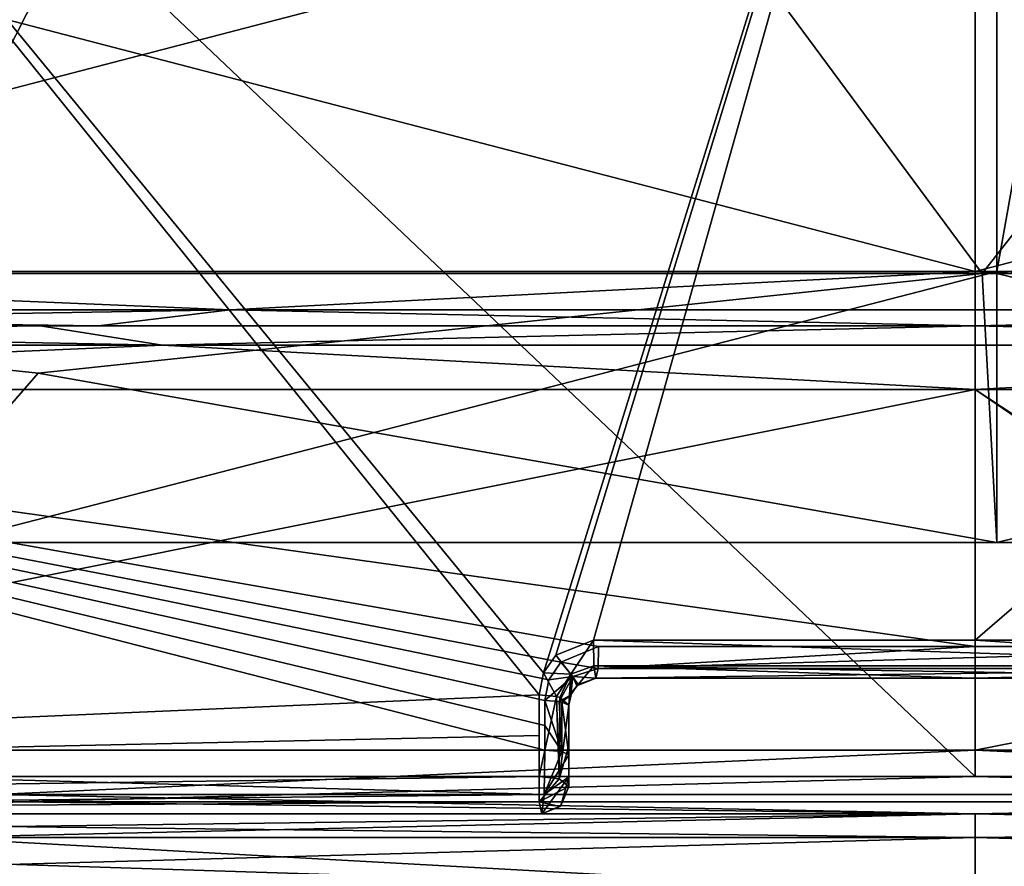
# Model space of a CAD drawing. Header units: millimetres. Extents: x -22 to 22, y 0 to 166.
# Tile 70 of 119: x -3.53 to 0.11, y 118.81 to 121.93. Entities that reach past the tile are written whole.
import ezdxf

# ---------------------------------------------------------------- set-up
doc = ezdxf.new("R2010")
doc.units = ezdxf.units.MM
doc.header["$LTSCALE"] = 65.185185
for name, color, linetype in [('16', 7, 'CONTINUOUS'), ('371', 7, 'CONTINUOUS'), ('399', 7, 'CONTINUOUS'), ('400', 7, 'CONTINUOUS'), ('409', 7, 'CONTINUOUS'), ('41', 7, 'CONTINUOUS'), ('417', 7, 'CONTINUOUS'), ('42', 7, 'CONTINUOUS'), ('482', 7, 'CONTINUOUS'), ('555', 7, 'CONTINUOUS'), ('57', 7, 'CONTINUOUS'), ('58', 7, 'CONTINUOUS'), ('754', 7, 'CONTINUOUS'), ('755', 7, 'CONTINUOUS'), ('758', 7, 'CONTINUOUS'), ('759', 7, 'CONTINUOUS'), ('761', 7, 'CONTINUOUS'), ('770', 7, 'CONTINUOUS'), ('771', 7, 'CONTINUOUS'), ('772', 7, 'CONTINUOUS'), ('773', 7, 'CONTINUOUS'), ('774', 7, 'CONTINUOUS'), ('775', 7, 'CONTINUOUS'), ('776', 7, 'CONTINUOUS'), ('777', 7, 'CONTINUOUS'), ('778', 7, 'CONTINUOUS'), ('779', 7, 'CONTINUOUS'), ('780', 7, 'CONTINUOUS'), ('787', 7, 'CONTINUOUS'), ('788', 7, 'CONTINUOUS'), ('789', 7, 'CONTINUOUS'), ('791', 7, 'CONTINUOUS'), ('792', 7, 'CONTINUOUS'), ('793', 7, 'CONTINUOUS'), ('794', 7, 'CONTINUOUS'), ('795', 7, 'CONTINUOUS'), ('797', 7, 'CONTINUOUS'), ('798', 7, 'CONTINUOUS')]:
    doc.layers.add(name, color=color, linetype=linetype)

msp = doc.modelspace()

# ---------------------------------------------------------------- linework, layer by layer
at = {"layer": '16', "linetype": 'CONTINUOUS'}
for points in [[(-4.4282, 119, -16.5167), (-8.5543, 119, -14.8066), (0, 119, -16.05), (-4.4282, 119, -16.5167)], [(0, 119, -16.05), (-8.5543, 119, -14.8066), (-7.7657, 119, -13.972), (0, 119, -16.05)], [(-8.5543, 119, 14.8066), (-4.4282, 119, 16.5167), (0, 119, 15.05), (-8.5543, 119, 14.8066)], [(-8.5543, 119, 14.8066), (0, 119, 15.05), (-7.7657, 119, 12.972), (-8.5543, 119, 14.8066)], [(0, 119, -17.1), (-4.4282, 119, -16.5167), (4.4282, 119, -16.5167), (0, 119, -17.1)], [(4.4282, 119, -16.5167), (-4.4282, 119, -16.5167), (0, 119, -16.05), (4.4282, 119, -16.5167)], [(4.4282, 119, 16.5167), (8.5543, 119, 14.8066), (-4.4282, 119, 16.5167), (4.4282, 119, 16.5167)], [(-4.4282, 119, 16.5167), (8.5543, 119, 14.8066), (0, 119, 15.05), (-4.4282, 119, 16.5167)], [(0, 119, 17.1), (4.4282, 119, 16.5167), (-4.4282, 119, 16.5167), (0, 119, 17.1)], [(8.5543, 119, -14.8066), (4.4282, 119, -16.5167), (0, 119, -16.05), (8.5543, 119, -14.8066)], [(7.7657, 119, -13.972), (8.5543, 119, -14.8066), (0, 119, -16.05), (7.7657, 119, -13.972)], [(0, 119, 15.05), (8.5543, 119, 14.8066), (7.7657, 119, 12.972), (0, 119, 15.05)]]:
    msp.add_3dface(points, dxfattribs=at)
at = {"layer": '371', "linetype": 'CONTINUOUS'}
for points in [[(0.0808, 120, 16.3576), (-4.0027, 120, 15.8411), (0.0808, 120, 15.535), (0.0808, 120, 16.3576)], [(0.0808, 120, 15.535), (-4.0027, 120, 15.8411), (-3.7898, 120, 15.0464), (0.0808, 120, 15.535)], [(4.1642, 120, 15.8411), (0.0808, 120, 16.3576), (3.9513, 120, 15.0464), (4.1642, 120, 15.8411)], [(3.9513, 120, 15.0464), (0.0808, 120, 16.3576), (0.0808, 120, 15.535), (3.9513, 120, 15.0464)]]:
    msp.add_3dface(points, dxfattribs=at)
at = {"layer": '399', "linetype": 'CONTINUOUS'}
for points in [[(4.1472, 121, 14.3959), (0.0808, 121, 14.9576), (7.5808, 163.5, 12.948), (4.1472, 121, 14.3959)], [(7.5808, 163.5, 12.948), (0.0808, 121, 14.9576), (0.0808, 129, 14.9576), (7.5808, 163.5, 12.948)]]:
    msp.add_3dface(points, dxfattribs=at)
at = {"layer": '400', "linetype": 'CONTINUOUS'}
for points in [[(-7.4192, 129, 12.948), (0.0808, 129, 14.9576), (-3.9858, 121, 14.3959), (-7.4192, 129, 12.948)], [(0.0808, 129, 14.9576), (0.0808, 121, 14.9576), (-3.9858, 121, 14.3959), (0.0808, 129, 14.9576)]]:
    msp.add_3dface(points, dxfattribs=at)
at = {"layer": '409', "linetype": 'CONTINUOUS'}
for points in [[(-6.944, 120.993, 15.8689), (-4.0027, 120, 15.8411), (-3.459, 120.6252, 16.6108), (-6.944, 120.993, 15.8689)], [(-3.459, 120.6252, 16.6108), (0.0808, 120, 16.3576), (0.0265, 120.993, 17.3505), (-3.459, 120.6252, 16.6108)], [(0.0265, 120.993, 17.3505), (0.0808, 120, 16.3576), (0.0808, 120.993, 17.3506), (0.0265, 120.993, 17.3505)], [(0.0808, 120, 16.3576), (4.1642, 120, 15.8411), (0.0808, 120.993, 17.3506), (0.0808, 120, 16.3576)], [(0.0808, 120.993, 17.3506), (4.1642, 120, 15.8411), (0.135, 120.993, 17.3505), (0.0808, 120.993, 17.3506)], [(-4.0027, 120, 15.8411), (0.0808, 120, 16.3576), (-3.459, 120.6252, 16.6108), (-4.0027, 120, 15.8411)]]:
    msp.add_3dface(points, dxfattribs=at)
at = {"layer": '41', "linetype": 'CONTINUOUS'}
for points in [[(0, 119, 17.1), (-4.4282, 119, 16.5167), (-3.8523, 118.9121, 16.8781), (0, 119, 17.1)], [(0, 119, 17.1), (-3.8523, 118.9121, 16.8781), (3.8523, 118.9121, 16.8781), (0, 119, 17.1)], [(4.4282, 119, 16.5167), (0, 119, 17.1), (3.8523, 118.9121, 16.8781), (4.4282, 119, 16.5167)], [(-8.7, 118.7, 15.0688), (0, 118.7, 17.4), (-3.8523, 118.9121, 16.8781), (-8.7, 118.7, 15.0688)], [(-3.8523, 118.9121, 16.8781), (0, 118.7, 17.4), (3.8523, 118.9121, 16.8781), (-3.8523, 118.9121, 16.8781)], [(0, 118.7, 17.4), (8.7, 118.7, 15.0688), (3.8523, 118.9121, 16.8781), (0, 118.7, 17.4)]]:
    msp.add_3dface(points, dxfattribs=at)
at = {"layer": '417', "linetype": 'CONTINUOUS'}
for points in [[(0.0808, 121, 14.9576), (-3.7898, 120, 15.0464), (-3.9858, 121, 14.3959), (0.0808, 121, 14.9576)], [(0.0808, 120, 15.535), (-3.7898, 120, 15.0464), (0.0808, 121, 14.9576), (0.0808, 120, 15.535)], [(3.9513, 120, 15.0464), (0.0808, 120, 15.535), (4.1472, 121, 14.3959), (3.9513, 120, 15.0464)], [(0.0808, 120, 15.535), (0.0808, 121, 14.9576), (4.1472, 121, 14.3959), (0.0808, 120, 15.535)]]:
    msp.add_3dface(points, dxfattribs=at)
at = {"layer": '42', "linetype": 'CONTINUOUS'}
for points in [[(-4.4282, 119, -16.5167), (0, 119, -17.1), (-3.8523, 118.9121, -16.8781), (-4.4282, 119, -16.5167)], [(0, 119, -17.1), (3.8523, 118.9121, -16.8781), (-3.8523, 118.9121, -16.8781), (0, 119, -17.1)], [(0, 119, -17.1), (4.4282, 119, -16.5167), (3.8523, 118.9121, -16.8781), (0, 119, -17.1)], [(0, 118.7, -17.4), (-8.7, 118.7, -15.0688), (-3.8523, 118.9121, -16.8781), (0, 118.7, -17.4)], [(3.8523, 118.9121, -16.8781), (0, 118.7, -17.4), (-3.8523, 118.9121, -16.8781), (3.8523, 118.9121, -16.8781)], [(8.7, 118.7, -15.0688), (0, 118.7, -17.4), (3.8523, 118.9121, -16.8781), (8.7, 118.7, -15.0688)]]:
    msp.add_3dface(points, dxfattribs=at)
at = {"layer": '482', "linetype": 'CONTINUOUS'}
for points in [[(-6.944, 120.993, 15.8689), (0.0265, 120.993, 17.3505), (-1.7355, 123.3728, 17.0753), (-6.944, 120.993, 15.8689)], [(-5.2224, 123.3728, 16.3341), (-6.944, 120.993, 15.8689), (-1.7355, 123.3728, 17.0753), (-5.2224, 123.3728, 16.3341)], [(-6.944, 120.993, 15.8689), (-3.459, 120.6252, 16.6108), (0.0265, 120.993, 17.3505), (-6.944, 120.993, 15.8689)]]:
    msp.add_3dface(points, dxfattribs=at)
at = {"layer": '555', "linetype": 'CONTINUOUS'}
for points in [[(-1.7355, 123.3728, 17.0753), (0.0265, 120.993, 17.3505), (1.897, 123.3728, 17.0753), (-1.7355, 123.3728, 17.0753)], [(0.0265, 120.993, 17.3505), (0.135, 120.993, 17.3505), (1.897, 123.3728, 17.0753), (0.0265, 120.993, 17.3505)], [(0.0265, 120.993, 17.3505), (0.0808, 120.993, 17.3506), (0.135, 120.993, 17.3505), (0.0265, 120.993, 17.3505)]]:
    msp.add_3dface(points, dxfattribs=at)
at = {"layer": '57', "linetype": 'CONTINUOUS'}
for points in [[(0, 119, 15.05), (7.7657, 119, 12.972), (0, 118.9121, 14.8379), (0, 119, 15.05)], [(0, 118.9121, 14.8379), (7.7657, 119, 12.972), (6.6549, 118.9121, 13.3189), (0, 118.9121, 14.8379)], [(7.7657, 119, -13.972), (0, 119, -16.05), (6.6549, 118.9121, -14.3189), (7.7657, 119, -13.972)], [(6.6549, 118.9121, -14.3189), (0, 119, -16.05), (0, 118.9121, -15.8379), (6.6549, 118.9121, -14.3189)], [(7.625, 118.7, 12.7069), (0, 118.7, 14.75), (6.6549, 118.9121, 13.3189), (7.625, 118.7, 12.7069)], [(0, 118.7, 14.75), (0, 118.9121, 14.8379), (6.6549, 118.9121, 13.3189), (0, 118.7, 14.75)], [(0, 118.7, -15.75), (7.625, 118.7, -13.7069), (0, 118.9121, -15.8379), (0, 118.7, -15.75)], [(7.625, 118.7, -13.7069), (6.6549, 118.9121, -14.3189), (0, 118.9121, -15.8379), (7.625, 118.7, -13.7069)]]:
    msp.add_3dface(points, dxfattribs=at)
at = {"layer": '58', "linetype": 'CONTINUOUS'}
for points in [[(-7.7657, 119, 12.972), (0, 119, 15.05), (-6.6549, 118.9121, 13.3189), (-7.7657, 119, 12.972)], [(0, 119, -16.05), (-7.7657, 119, -13.972), (0, 118.9121, -15.8379), (0, 119, -16.05)], [(0, 118.9121, -15.8379), (-7.7657, 119, -13.972), (-6.6549, 118.9121, -14.3189), (0, 118.9121, -15.8379)], [(0, 119, 15.05), (0, 118.9121, 14.8379), (-6.6549, 118.9121, 13.3189), (0, 119, 15.05)], [(0, 118.7, 14.75), (-7.625, 118.7, 12.7069), (0, 118.9121, 14.8379), (0, 118.7, 14.75)], [(0, 118.9121, 14.8379), (-7.625, 118.7, 12.7069), (-6.6549, 118.9121, 13.3189), (0, 118.9121, 14.8379)], [(-7.625, 118.7, -13.7069), (0, 118.7, -15.75), (-6.6549, 118.9121, -14.3189), (-7.625, 118.7, -13.7069)], [(0, 118.7, -15.75), (0, 118.9121, -15.8379), (-6.6549, 118.9121, -14.3189), (0, 118.7, -15.75)]]:
    msp.add_3dface(points, dxfattribs=at)
at = {"layer": '754', "linetype": 'CONTINUOUS'}
for points in [[(-5.8043, 124.6433, -10.5533), (-1.6098, 119.4391, -15.5853), (-8.5593, 119.1372, -13.1766), (-5.8043, 124.6433, -10.5533)], [(-1.5928, 119.52, -15.5523), (-1.6098, 119.4391, -15.5853), (-5.8043, 124.6433, -10.5533), (-1.5928, 119.52, -15.5523)], [(0, 124.6433, -12.1085), (-1.5928, 119.52, -15.5523), (-5.8043, 124.6433, -10.5533), (0, 124.6433, -12.1085)], [(-1.5471, 119.585, -15.5287), (-1.5928, 119.52, -15.5523), (0, 124.6433, -12.1085), (-1.5471, 119.585, -15.5287)], [(-1.4085, 119.6404, -15.5179), (-1.5471, 119.585, -15.5287), (0, 124.6433, -12.1085), (-1.4085, 119.6404, -15.5179)], [(0, 119.6404, -15.5838), (-1.4085, 119.6404, -15.5179), (0, 124.6433, -12.1085), (0, 119.6404, -15.5838)], [(1.4085, 119.6404, -15.5179), (0, 119.6404, -15.5838), (5.8043, 124.6433, -10.5533), (1.4085, 119.6404, -15.5179)], [(5.8043, 124.6433, -10.5533), (0, 119.6404, -15.5838), (0, 124.6433, -12.1085), (5.8043, 124.6433, -10.5533)], [(-8.5593, 119.1372, -13.1766), (-1.6098, 119.4391, -15.5853), (-1.6098, 119.2885, -15.6488), (-8.5593, 119.1372, -13.1766)], [(-1.6098, 119.1372, -15.7107), (-8.5593, 119.1372, -13.1766), (-1.6098, 119.2885, -15.6488), (-1.6098, 119.1372, -15.7107)]]:
    msp.add_3dface(points, dxfattribs=at)
at = {"layer": '755', "linetype": 'CONTINUOUS'}
for points in [[(-3.9588, 119.1372, 14.2745), (0, 119.1372, 14.7957), (-5.8043, 124.6433, 9.5533), (-3.9588, 119.1372, 14.2745)], [(-5.8043, 124.6433, 9.5533), (0, 119.1372, 14.7957), (0, 124.6433, 11.1085), (-5.8043, 124.6433, 9.5533)], [(3.9588, 119.1372, 14.2745), (7.6478, 119.1372, 12.7465), (0, 124.6433, 11.1085), (3.9588, 119.1372, 14.2745)], [(0, 124.6433, 11.1085), (7.6478, 119.1372, 12.7465), (5.8043, 124.6433, 9.5533), (0, 124.6433, 11.1085)], [(0, 119.1372, 14.7957), (3.9588, 119.1372, 14.2745), (0, 124.6433, 11.1085), (0, 119.1372, 14.7957)]]:
    msp.add_3dface(points, dxfattribs=at)
at = {"layer": '758', "linetype": 'CONTINUOUS'}
for points in [[(-8.7225, 119, -12.9517), (-1.6, 119, -15.6184), (-8.3554, 119, -11.0888), (-8.7225, 119, -12.9517)], [(-8.3554, 119, -11.0888), (-1.6, 119, -15.6184), (-1.6, 119, -13.8931), (-8.3554, 119, -11.0888)], [(0, 119, 14.7029), (-3.8062, 119, 14.2187), (0, 119, 12.9883), (0, 119, 14.7029)], [(0, 119, 12.9883), (-3.8062, 119, 14.2187), (-3.6606, 119, 12.4821), (0, 119, 12.9883)], [(3.8062, 119, 14.2187), (0, 119, 14.7029), (3.6606, 119, 12.4821), (3.8062, 119, 14.2187)], [(3.6606, 119, 12.4821), (0, 119, 14.7029), (0, 119, 12.9883), (3.6606, 119, 12.4821)]]:
    msp.add_3dface(points, dxfattribs=at)
at = {"layer": '759', "linetype": 'CONTINUOUS'}
for points in [[(0, 122.6, -12.8), (-6.15, 122.6, -11.1521), (0, 121, -12.8), (0, 122.6, -12.8)], [(0, 121, -12.8), (-6.15, 122.6, -11.1521), (-6.15, 121, -11.1521), (0, 121, -12.8)], [(6.15, 122.6, -11.1521), (0, 122.6, -12.8), (6.15, 121, -11.1521), (6.15, 122.6, -11.1521)], [(6.15, 121, -11.1521), (0, 122.6, -12.8), (0, 121, -12.8), (6.15, 121, -11.1521)]]:
    msp.add_3dface(points, dxfattribs=at)
at = {"layer": '761', "linetype": 'CONTINUOUS'}
for points in [[(0, 121, 11.8), (-6.15, 121, 10.1521), (0, 122.6, 11.8), (0, 121, 11.8)], [(0, 122.6, 11.8), (-6.15, 121, 10.1521), (-6.15, 122.6, 10.1521), (0, 122.6, 11.8)], [(6.15, 121, 10.1521), (0, 121, 11.8), (6.15, 122.6, 10.1521), (6.15, 121, 10.1521)], [(6.15, 122.6, 10.1521), (0, 121, 11.8), (0, 122.6, 11.8), (6.15, 122.6, 10.1521)]]:
    msp.add_3dface(points, dxfattribs=at)
at = {"layer": '770', "linetype": 'CONTINUOUS'}
for points in [[(-8.5593, 119.1372, -13.1766), (-1.6098, 119.1372, -15.7107), (-8.2813, 119.044, -13.3481), (-8.5593, 119.1372, -13.1766)], [(-8.2813, 119.044, -13.3481), (-1.6098, 119.1372, -15.7107), (-1.6087, 119.044, -15.7008), (-8.2813, 119.044, -13.3481)], [(0, 119.1372, 14.7957), (-3.9588, 119.1372, 14.2745), (-3.5376, 119.044, 14.3707), (0, 119.1372, 14.7957)], [(3.5376, 119.044, 14.3707), (0, 119.1372, 14.7957), (-3.5376, 119.044, 14.3707), (3.5376, 119.044, 14.3707)], [(3.9588, 119.1372, 14.2745), (0, 119.1372, 14.7957), (3.5376, 119.044, 14.3707), (3.9588, 119.1372, 14.2745)], [(-1.6, 119, -15.6184), (-8.7225, 119, -12.9517), (-1.6087, 119.044, -15.7008), (-1.6, 119, -15.6184)], [(-8.7225, 119, -12.9517), (-8.2813, 119.044, -13.3481), (-1.6087, 119.044, -15.7008), (-8.7225, 119, -12.9517)], [(-3.8062, 119, 14.2187), (0, 119, 14.7029), (-3.5376, 119.044, 14.3707), (-3.8062, 119, 14.2187)], [(0, 119, 14.7029), (3.5376, 119.044, 14.3707), (-3.5376, 119.044, 14.3707), (0, 119, 14.7029)], [(0, 119, 14.7029), (3.8062, 119, 14.2187), (3.5376, 119.044, 14.3707), (0, 119, 14.7029)]]:
    msp.add_3dface(points, dxfattribs=at)
at = {"layer": '771', "linetype": 'CONTINUOUS'}
for points in [[(-7.5427, 119.2347, -11.4439), (-1.5882, 119.2347, -13.6962), (-6.763, 120.5653, -12.2139), (-7.5427, 119.2347, -11.4439)], [(-1.5296, 119.5593, -13.7607), (-1.3898, 119.6174, -13.7864), (-6.763, 120.5653, -12.2139), (-1.5296, 119.5593, -13.7607)], [(-6.763, 120.5653, -12.2139), (-1.3898, 119.6174, -13.7864), (0, 119.6174, -13.8589), (-6.763, 120.5653, -12.2139)], [(-1.5732, 119.4939, -13.744), (-1.5296, 119.5593, -13.7607), (-6.763, 120.5653, -12.2139), (-1.5732, 119.4939, -13.744)], [(-1.5883, 119.4174, -13.7286), (-1.5732, 119.4939, -13.744), (-6.763, 120.5653, -12.2139), (-1.5883, 119.4174, -13.7286)], [(-1.5882, 119.326, -13.7124), (-1.5883, 119.4174, -13.7286), (-6.763, 120.5653, -12.2139), (-1.5882, 119.326, -13.7124)], [(-1.5882, 119.2347, -13.6962), (-1.5882, 119.326, -13.7124), (-6.763, 120.5653, -12.2139), (-1.5882, 119.2347, -13.6962)], [(0, 120.5653, -14.026), (-6.763, 120.5653, -12.2139), (0, 119.6174, -13.8589), (0, 120.5653, -14.026)], [(6.763, 120.5653, -12.2139), (0, 120.5653, -14.026), (1.5295, 119.5594, -13.7607), (6.763, 120.5653, -12.2139)], [(1.5295, 119.5594, -13.7607), (0, 120.5653, -14.026), (1.3898, 119.6174, -13.7864), (1.5295, 119.5594, -13.7607)], [(1.3898, 119.6174, -13.7864), (0, 120.5653, -14.026), (0, 119.6174, -13.8589), (1.3898, 119.6174, -13.7864)]]:
    msp.add_3dface(points, dxfattribs=at)
at = {"layer": '772', "linetype": 'CONTINUOUS'}
for points in [[(-3.451, 120.8, 12.3745), (-6.6667, 120.8, 11.042), (-3.2364, 120.8, 11.5738), (-3.451, 120.8, 12.3745)], [(-3.2364, 120.8, 11.5738), (-6.6667, 120.8, 11.042), (-6.252, 120.8, 10.3241), (-3.2364, 120.8, 11.5738)], [(-6.6667, 120.8, -12.042), (-3.451, 120.8, -13.3745), (-3.2364, 120.8, -12.5738), (-6.6667, 120.8, -12.042)], [(-6.252, 120.8, -11.3241), (-6.6667, 120.8, -12.042), (-3.2364, 120.8, -12.5738), (-6.252, 120.8, -11.3241)], [(0, 120.8, 12.829), (-3.451, 120.8, 12.3745), (3.451, 120.8, 12.3745), (0, 120.8, 12.829)], [(3.451, 120.8, 12.3745), (-3.451, 120.8, 12.3745), (0, 120.8, 12), (3.451, 120.8, 12.3745)], [(0, 120.8, 12), (-3.451, 120.8, 12.3745), (-3.2364, 120.8, 11.5738), (0, 120.8, 12)], [(0, 120.8, -13.829), (3.451, 120.8, -13.3745), (-3.451, 120.8, -13.3745), (0, 120.8, -13.829)], [(-3.451, 120.8, -13.3745), (3.451, 120.8, -13.3745), (0, 120.8, -13), (-3.451, 120.8, -13.3745)], [(-3.2364, 120.8, -12.5738), (-3.451, 120.8, -13.3745), (0, 120.8, -13), (-3.2364, 120.8, -12.5738)], [(3.2364, 120.8, 11.5738), (3.451, 120.8, 12.3745), (0, 120.8, 12), (3.2364, 120.8, 11.5738)], [(0, 120.8, -13), (3.451, 120.8, -13.3745), (3.2364, 120.8, -12.5738), (0, 120.8, -13)]]:
    msp.add_3dface(points, dxfattribs=at)
at = {"layer": '773', "linetype": 'CONTINUOUS'}
for points in [[(-6.763, 120.5653, 11.2139), (0, 120.5653, 13.026), (-6.6457, 119.2347, 11.0107), (-6.763, 120.5653, 11.2139)], [(-6.6457, 119.2347, 11.0107), (0, 120.5653, 13.026), (0, 119.2347, 12.7914), (-6.6457, 119.2347, 11.0107)], [(0, 120.5653, 13.026), (6.763, 120.5653, 11.2139), (0, 119.2347, 12.7914), (0, 120.5653, 13.026)], [(0, 119.2347, 12.7914), (6.763, 120.5653, 11.2139), (6.6457, 119.2347, 11.0107), (0, 119.2347, 12.7914)]]:
    msp.add_3dface(points, dxfattribs=at)
at = {"layer": '774', "linetype": 'CONTINUOUS'}
for points in [[(-2.75, 120.8586, -12.5487), (-6.15, 121, -11.1521), (-7.7054, 120.8586, -10.1623), (-2.75, 120.8586, -12.5487)], [(0, 121, -12.8), (-6.15, 121, -11.1521), (-2.75, 120.8586, -12.5487), (0, 121, -12.8)], [(2.75, 120.8586, -12.5487), (0, 121, -12.8), (-2.75, 120.8586, -12.5487), (2.75, 120.8586, -12.5487)], [(6.15, 121, -11.1521), (0, 121, -12.8), (2.75, 120.8586, -12.5487), (6.15, 121, -11.1521)], [(-6.252, 120.8, -11.3241), (-3.2364, 120.8, -12.5738), (-7.7054, 120.8586, -10.1623), (-6.252, 120.8, -11.3241)], [(-3.2364, 120.8, -12.5738), (-2.75, 120.8586, -12.5487), (-7.7054, 120.8586, -10.1623), (-3.2364, 120.8, -12.5738)], [(-3.2364, 120.8, -12.5738), (0, 120.8, -13), (-2.75, 120.8586, -12.5487), (-3.2364, 120.8, -12.5738)], [(0, 120.8, -13), (2.75, 120.8586, -12.5487), (-2.75, 120.8586, -12.5487), (0, 120.8, -13)], [(0, 120.8, -13), (3.2364, 120.8, -12.5738), (2.75, 120.8586, -12.5487), (0, 120.8, -13)]]:
    msp.add_3dface(points, dxfattribs=at)
at = {"layer": '775', "linetype": 'CONTINUOUS'}
for points in [[(-7.7054, 120.8586, 9.1623), (-6.15, 121, 10.1521), (-2.75, 120.8586, 11.5487), (-7.7054, 120.8586, 9.1623)], [(-6.15, 121, 10.1521), (0, 121, 11.8), (-2.75, 120.8586, 11.5487), (-6.15, 121, 10.1521)], [(-2.75, 120.8586, 11.5487), (0, 121, 11.8), (2.75, 120.8586, 11.5487), (-2.75, 120.8586, 11.5487)], [(0, 121, 11.8), (6.15, 121, 10.1521), (2.75, 120.8586, 11.5487), (0, 121, 11.8)], [(-6.252, 120.8, 10.3241), (-7.7054, 120.8586, 9.1623), (-2.75, 120.8586, 11.5487), (-6.252, 120.8, 10.3241)], [(-3.2364, 120.8, 11.5738), (-6.252, 120.8, 10.3241), (-2.75, 120.8586, 11.5487), (-3.2364, 120.8, 11.5738)], [(0, 120.8, 12), (-3.2364, 120.8, 11.5738), (-2.75, 120.8586, 11.5487), (0, 120.8, 12)], [(0, 120.8, 12), (-2.75, 120.8586, 11.5487), (2.75, 120.8586, 11.5487), (0, 120.8, 12)], [(3.2364, 120.8, 11.5738), (0, 120.8, 12), (2.75, 120.8586, 11.5487), (3.2364, 120.8, 11.5738)]]:
    msp.add_3dface(points, dxfattribs=at)
at = {"layer": '776', "linetype": 'CONTINUOUS'}
for points in [[(-3.0001, 120.7286, -13.6442), (-6.6667, 120.8, -12.042), (-8.406, 120.7286, -11.0408), (-3.0001, 120.7286, -13.6442)], [(-3.451, 120.8, -13.3745), (-6.6667, 120.8, -12.042), (-3.0001, 120.7286, -13.6442), (-3.451, 120.8, -13.3745)], [(0, 120.8, -13.829), (-3.451, 120.8, -13.3745), (-3.0001, 120.7286, -13.6442), (0, 120.8, -13.829)], [(3.0001, 120.7286, -13.6442), (0, 120.8, -13.829), (-3.0001, 120.7286, -13.6442), (3.0001, 120.7286, -13.6442)], [(3.451, 120.8, -13.3745), (0, 120.8, -13.829), (3.0001, 120.7286, -13.6442), (3.451, 120.8, -13.3745)], [(-6.763, 120.5653, -12.2139), (-3.0001, 120.7286, -13.6442), (-8.406, 120.7286, -11.0408), (-6.763, 120.5653, -12.2139)], [(-6.763, 120.5653, -12.2139), (0, 120.5653, -14.026), (-3.0001, 120.7286, -13.6442), (-6.763, 120.5653, -12.2139)], [(0, 120.5653, -14.026), (3.0001, 120.7286, -13.6442), (-3.0001, 120.7286, -13.6442), (0, 120.5653, -14.026)], [(0, 120.5653, -14.026), (6.763, 120.5653, -12.2139), (3.0001, 120.7286, -13.6442), (0, 120.5653, -14.026)]]:
    msp.add_3dface(points, dxfattribs=at)
at = {"layer": '777', "linetype": 'CONTINUOUS'}
for points in [[(-6.6667, 120.8, 11.042), (-3.451, 120.8, 12.3745), (-8.406, 120.7286, 10.0408), (-6.6667, 120.8, 11.042)], [(-8.406, 120.7286, 10.0408), (-3.451, 120.8, 12.3745), (-3.0001, 120.7286, 12.6442), (-8.406, 120.7286, 10.0408)], [(-3.451, 120.8, 12.3745), (0, 120.8, 12.829), (-3.0001, 120.7286, 12.6442), (-3.451, 120.8, 12.3745)], [(-3.0001, 120.7286, 12.6442), (0, 120.8, 12.829), (3.0001, 120.7286, 12.6442), (-3.0001, 120.7286, 12.6442)], [(0, 120.8, 12.829), (3.451, 120.8, 12.3745), (3.0001, 120.7286, 12.6442), (0, 120.8, 12.829)], [(-6.763, 120.5653, 11.2139), (-8.406, 120.7286, 10.0408), (-3.0001, 120.7286, 12.6442), (-6.763, 120.5653, 11.2139)], [(0, 120.5653, 13.026), (-6.763, 120.5653, 11.2139), (-3.0001, 120.7286, 12.6442), (0, 120.5653, 13.026)], [(0, 120.5653, 13.026), (-3.0001, 120.7286, 12.6442), (3.0001, 120.7286, 12.6442), (0, 120.5653, 13.026)], [(6.763, 120.5653, 11.2139), (0, 120.5653, 13.026), (3.0001, 120.7286, 12.6442), (6.763, 120.5653, 11.2139)]]:
    msp.add_3dface(points, dxfattribs=at)
at = {"layer": '778', "linetype": 'CONTINUOUS'}
for points in [[(-7.5427, 119.2347, -11.4439), (-8.2709, 119.0714, -10.9603), (-1.5909, 119.0714, -13.7399), (-7.5427, 119.2347, -11.4439)], [(-1.5882, 119.2347, -13.6962), (-7.5427, 119.2347, -11.4439), (-1.5909, 119.0714, -13.7399), (-1.5882, 119.2347, -13.6962)], [(-6.6457, 119.2347, 11.0107), (0, 119.2347, 12.7914), (-3.6176, 119.0714, 12.3351), (-6.6457, 119.2347, 11.0107)], [(0, 119.2347, 12.7914), (3.6176, 119.0714, 12.3351), (-3.6176, 119.0714, 12.3351), (0, 119.2347, 12.7914)], [(0, 119.2347, 12.7914), (6.6457, 119.2347, 11.0107), (3.6176, 119.0714, 12.3351), (0, 119.2347, 12.7914)], [(-8.3554, 119, -11.0888), (-1.6, 119, -13.8931), (-1.5909, 119.0714, -13.7399), (-8.3554, 119, -11.0888)], [(-8.2709, 119.0714, -10.9603), (-8.3554, 119, -11.0888), (-1.5909, 119.0714, -13.7399), (-8.2709, 119.0714, -10.9603)], [(0, 119, 12.9883), (-3.6606, 119, 12.4821), (-3.6176, 119.0714, 12.3351), (0, 119, 12.9883)], [(3.6176, 119.0714, 12.3351), (0, 119, 12.9883), (-3.6176, 119.0714, 12.3351), (3.6176, 119.0714, 12.3351)], [(3.6606, 119, 12.4821), (0, 119, 12.9883), (3.6176, 119.0714, 12.3351), (3.6606, 119, 12.4821)]]:
    msp.add_3dface(points, dxfattribs=at)
at = {"layer": '779', "linetype": 'CONTINUOUS'}
for points in [[(0, 119.5, -13.9573), (-1.4, 119.5, -13.885), (-0.0108, 119.5, -15.4923), (0, 119.5, -13.9573)], [(-0.0108, 119.5, -15.4923), (-1.4, 119.5, -13.885), (-1.4, 119.5, -14.6555), (-0.0108, 119.5, -15.4923)], [(-1.4, 119.5, -15.426), (-0.0108, 119.5, -15.4923), (-1.4, 119.5, -14.6555), (-1.4, 119.5, -15.426)], [(1.4, 119.5, -15.4274), (0, 119.5, -13.9573), (-0.0108, 119.5, -15.4923), (1.4, 119.5, -15.4274)], [(1.4, 119.5, -13.885), (0, 119.5, -13.9573), (1.4, 119.5, -14.6561), (1.4, 119.5, -13.885)], [(1.4, 119.5, -14.6561), (0, 119.5, -13.9573), (1.4, 119.5, -15.4274), (1.4, 119.5, -14.6561)]]:
    msp.add_3dface(points, dxfattribs=at)
at = {"layer": '780', "linetype": 'CONTINUOUS'}
for points in [[(-1.5, 119.4, -13.8264), (-1.5, 119.2174, -13.7939), (-1.5, 119.136, -13.8158), (-1.5, 119.4, -13.8264)], [(-1.5, 119.4, -14.6601), (-1.5, 119.4, -13.8264), (-1.5, 119.1, -13.8931), (-1.5, 119.4, -14.6601)], [(-1.5, 119.1, -13.8931), (-1.5, 119.4, -13.8264), (-1.5, 119.136, -13.8158), (-1.5, 119.1, -13.8931)], [(-1.5, 119.4, -15.4939), (-1.5, 119.4, -14.6601), (-1.5, 119.1, -15.6184), (-1.5, 119.4, -15.4939)], [(-1.5, 119.1, -15.6184), (-1.5, 119.4, -14.6601), (-1.5, 119.1, -13.8931), (-1.5, 119.1, -15.6184)], [(-1.5, 119.2503, -15.5569), (-1.5, 119.4, -15.4939), (-1.5, 119.1, -15.6184), (-1.5, 119.2503, -15.5569)]]:
    msp.add_3dface(points, dxfattribs=at)
at = {"layer": '787', "linetype": 'CONTINUOUS'}
for points in [[(-1.4085, 119.6404, -15.5179), (0, 119.6404, -15.5838), (1.4078, 119.5458, -15.5105), (-1.4085, 119.6404, -15.5179)], [(-1.4085, 119.6404, -15.5179), (1.4078, 119.5458, -15.5105), (-1.4078, 119.5458, -15.5105), (-1.4085, 119.6404, -15.5179)], [(0, 119.6404, -15.5838), (1.4085, 119.6404, -15.5179), (1.4078, 119.5458, -15.5105), (0, 119.6404, -15.5838)], [(1.4, 119.5, -15.4274), (-0.0108, 119.5, -15.4923), (-1.4078, 119.5458, -15.5105), (1.4, 119.5, -15.4274)], [(1.4078, 119.5458, -15.5105), (1.4, 119.5, -15.4274), (-1.4078, 119.5458, -15.5105), (1.4078, 119.5458, -15.5105)], [(-0.0108, 119.5, -15.4923), (-1.4, 119.5, -15.426), (-1.4078, 119.5458, -15.5105), (-0.0108, 119.5, -15.4923)]]:
    msp.add_3dface(points, dxfattribs=at)
at = {"layer": '788', "linetype": 'CONTINUOUS'}
for points in [[(-1.4895, 119.4445, -15.4577), (-1.4647, 119.4763, -15.4351), (-1.4698, 119.4716, -13.8589), (-1.4895, 119.4445, -15.4577)], [(-1.4, 119.5, -14.6555), (-1.4, 119.5, -13.885), (-1.4698, 119.4716, -13.8589), (-1.4, 119.5, -14.6555)], [(-1.4, 119.5, -15.426), (-1.4, 119.5, -14.6555), (-1.4698, 119.4716, -13.8589), (-1.4, 119.5, -15.426)], [(-1.4647, 119.4763, -15.4351), (-1.4, 119.5, -15.426), (-1.4698, 119.4716, -13.8589), (-1.4647, 119.4763, -15.4351)], [(-1.5, 119.4, -13.8264), (-1.5, 119.4, -14.6601), (-1.4895, 119.4445, -15.4577), (-1.5, 119.4, -13.8264)], [(-1.5, 119.4, -13.8264), (-1.4895, 119.4445, -15.4577), (-1.4923, 119.4386, -13.8419), (-1.5, 119.4, -13.8264)], [(-1.5, 119.4, -14.6601), (-1.5, 119.4, -15.4939), (-1.4895, 119.4445, -15.4577), (-1.5, 119.4, -14.6601)], [(-1.4923, 119.4386, -13.8419), (-1.4895, 119.4445, -15.4577), (-1.4698, 119.4716, -13.8589), (-1.4923, 119.4386, -13.8419)]]:
    msp.add_3dface(points, dxfattribs=at)
at = {"layer": '789', "linetype": 'CONTINUOUS'}
for points in [[(0, 119.6174, -13.8589), (-1.3898, 119.6174, -13.7864), (-1.392, 119.5357, -13.8081), (0, 119.6174, -13.8589)], [(1.3898, 119.6174, -13.7864), (0, 119.6174, -13.8589), (-1.392, 119.5357, -13.8081), (1.3898, 119.6174, -13.7864)], [(1.3898, 119.6174, -13.7864), (-1.392, 119.5357, -13.8081), (1.392, 119.5357, -13.8081), (1.3898, 119.6174, -13.7864)], [(-1.4, 119.5, -13.885), (0, 119.5, -13.9573), (1.392, 119.5357, -13.8081), (-1.4, 119.5, -13.885)], [(-1.392, 119.5357, -13.8081), (-1.4, 119.5, -13.885), (1.392, 119.5357, -13.8081), (-1.392, 119.5357, -13.8081)], [(0, 119.5, -13.9573), (1.4, 119.5, -13.885), (1.392, 119.5357, -13.8081), (0, 119.5, -13.9573)]]:
    msp.add_3dface(points, dxfattribs=at)
at = {"layer": '791', "linetype": 'CONTINUOUS'}
for points in [[(-1.6098, 119.4391, -15.5853), (-1.6098, 119.1372, -15.7107), (-1.6098, 119.2885, -15.6488), (-1.6098, 119.4391, -15.5853)], [(-1.6098, 119.1372, -15.7107), (-1.6098, 119.4391, -15.5853), (-1.5458, 119.433, -15.5711), (-1.6098, 119.1372, -15.7107)], [(-1.5354, 119.1285, -15.6892), (-1.6098, 119.1372, -15.7107), (-1.5458, 119.433, -15.5711), (-1.5354, 119.1285, -15.6892)], [(-1.5328, 119.4291, -15.562), (-1.5354, 119.1285, -15.6892), (-1.5458, 119.433, -15.5711), (-1.5328, 119.4291, -15.562)], [(-1.5, 119.4, -15.4939), (-1.5354, 119.1285, -15.6892), (-1.5328, 119.4291, -15.562), (-1.5, 119.4, -15.4939)], [(-1.5, 119.4, -15.4939), (-1.5, 119.2503, -15.5569), (-1.5354, 119.1285, -15.6892), (-1.5, 119.4, -15.4939)], [(-1.5, 119.2503, -15.5569), (-1.5, 119.1, -15.6184), (-1.5354, 119.1285, -15.6892), (-1.5, 119.2503, -15.5569)]]:
    msp.add_3dface(points, dxfattribs=at)
at = {"layer": '792', "linetype": 'CONTINUOUS'}
for points in [[(-1.6087, 119.044, -15.7008), (-1.6098, 119.1372, -15.7107), (-1.5354, 119.1285, -15.6892), (-1.6087, 119.044, -15.7008)], [(-1.5, 119.1, -15.6184), (-1.6087, 119.044, -15.7008), (-1.5354, 119.1285, -15.6892), (-1.5, 119.1, -15.6184)], [(-1.6087, 119.044, -15.7008), (-1.5, 119.1, -15.6184), (-1.5322, 119.0264, -15.6184), (-1.6087, 119.044, -15.7008)], [(-1.6, 119, -15.6184), (-1.6087, 119.044, -15.7008), (-1.5322, 119.0264, -15.6184), (-1.6, 119, -15.6184)]]:
    msp.add_3dface(points, dxfattribs=at)
at = {"layer": '793', "linetype": 'CONTINUOUS'}
for points in [[(-1.5322, 119.0264, -15.6184), (-1.5, 119.1, -15.6184), (-1.5293, 119.0293, -13.8931), (-1.5322, 119.0264, -15.6184)], [(-1.5, 119.1, -15.6184), (-1.5, 119.1, -13.8931), (-1.5293, 119.0293, -13.8931), (-1.5, 119.1, -15.6184)], [(-1.6, 119, -13.8931), (-1.5322, 119.0264, -15.6184), (-1.5293, 119.0293, -13.8931), (-1.6, 119, -13.8931)], [(-1.6, 119, -13.8931), (-1.6, 119, -15.6184), (-1.5322, 119.0264, -15.6184), (-1.6, 119, -13.8931)]]:
    msp.add_3dface(points, dxfattribs=at)
at = {"layer": '794', "linetype": 'CONTINUOUS'}
for points in [[(-1.5882, 119.2347, -13.6962), (-1.5909, 119.0714, -13.7399), (-1.5252, 119.229, -13.7285), (-1.5882, 119.2347, -13.6962)], [(-1.5909, 119.0714, -13.7399), (-1.5, 119.2174, -13.7939), (-1.5252, 119.229, -13.7285), (-1.5909, 119.0714, -13.7399)], [(-1.5, 119.2174, -13.7939), (-1.5909, 119.0714, -13.7399), (-1.5, 119.136, -13.8158), (-1.5, 119.2174, -13.7939)], [(-1.5909, 119.0714, -13.7399), (-1.6, 119, -13.8931), (-1.5, 119.136, -13.8158), (-1.5909, 119.0714, -13.7399)], [(-1.5, 119.136, -13.8158), (-1.6, 119, -13.8931), (-1.5293, 119.0293, -13.8931), (-1.5, 119.136, -13.8158)], [(-1.5, 119.1, -13.8931), (-1.5, 119.136, -13.8158), (-1.5293, 119.0293, -13.8931), (-1.5, 119.1, -13.8931)]]:
    msp.add_3dface(points, dxfattribs=at)
at = {"layer": '795', "linetype": 'CONTINUOUS'}
for points in [[(-1.5883, 119.4174, -13.7286), (-1.5882, 119.326, -13.7124), (-1.5252, 119.229, -13.7285), (-1.5883, 119.4174, -13.7286)], [(-1.5883, 119.4174, -13.7286), (-1.5252, 119.229, -13.7285), (-1.5357, 119.4134, -13.7509), (-1.5883, 119.4174, -13.7286)], [(-1.5357, 119.4134, -13.7509), (-1.5252, 119.229, -13.7285), (-1.5253, 119.4116, -13.761), (-1.5357, 119.4134, -13.7509)], [(-1.5, 119.2174, -13.7939), (-1.5, 119.4, -13.8264), (-1.5253, 119.4116, -13.761), (-1.5, 119.2174, -13.7939)], [(-1.5252, 119.229, -13.7285), (-1.5, 119.2174, -13.7939), (-1.5253, 119.4116, -13.761), (-1.5252, 119.229, -13.7285)], [(-1.5882, 119.326, -13.7124), (-1.5882, 119.2347, -13.6962), (-1.5252, 119.229, -13.7285), (-1.5882, 119.326, -13.7124)]]:
    msp.add_3dface(points, dxfattribs=at)
at = {"layer": '797', "linetype": 'CONTINUOUS'}
for points in [[(-1.5471, 119.585, -15.5287), (-1.4085, 119.6404, -15.5179), (-1.4919, 119.515, -15.5216), (-1.5471, 119.585, -15.5287)], [(-1.4085, 119.6404, -15.5179), (-1.4078, 119.5458, -15.5105), (-1.4919, 119.515, -15.5216), (-1.4085, 119.6404, -15.5179)], [(-1.5928, 119.52, -15.5523), (-1.5471, 119.585, -15.5287), (-1.4919, 119.515, -15.5216), (-1.5928, 119.52, -15.5523)], [(-1.6098, 119.4391, -15.5853), (-1.5928, 119.52, -15.5523), (-1.5458, 119.433, -15.5711), (-1.6098, 119.4391, -15.5853)], [(-1.5458, 119.433, -15.5711), (-1.5928, 119.52, -15.5523), (-1.4919, 119.515, -15.5216), (-1.5458, 119.433, -15.5711)], [(-1.5328, 119.4291, -15.562), (-1.5458, 119.433, -15.5711), (-1.4919, 119.515, -15.5216), (-1.5328, 119.4291, -15.562)], [(-1.5, 119.4, -15.4939), (-1.5328, 119.4291, -15.562), (-1.4919, 119.515, -15.5216), (-1.5, 119.4, -15.4939)], [(-1.4895, 119.4445, -15.4577), (-1.5, 119.4, -15.4939), (-1.4919, 119.515, -15.5216), (-1.4895, 119.4445, -15.4577)], [(-1.4078, 119.5458, -15.5105), (-1.4647, 119.4763, -15.4351), (-1.4919, 119.515, -15.5216), (-1.4078, 119.5458, -15.5105)], [(-1.4647, 119.4763, -15.4351), (-1.4895, 119.4445, -15.4577), (-1.4919, 119.515, -15.5216), (-1.4647, 119.4763, -15.4351)], [(-1.4078, 119.5458, -15.5105), (-1.4, 119.5, -15.426), (-1.4647, 119.4763, -15.4351), (-1.4078, 119.5458, -15.5105)]]:
    msp.add_3dface(points, dxfattribs=at)
at = {"layer": '798', "linetype": 'CONTINUOUS'}
for points in [[(-1.3898, 119.6174, -13.7864), (-1.5296, 119.5593, -13.7607), (-1.392, 119.5357, -13.8081), (-1.3898, 119.6174, -13.7864)], [(-1.5296, 119.5593, -13.7607), (-1.5732, 119.4939, -13.744), (-1.4854, 119.5067, -13.7832), (-1.5296, 119.5593, -13.7607)], [(-1.392, 119.5357, -13.8081), (-1.5296, 119.5593, -13.7607), (-1.4854, 119.5067, -13.7832), (-1.392, 119.5357, -13.8081)], [(-1.4, 119.5, -13.885), (-1.392, 119.5357, -13.8081), (-1.4854, 119.5067, -13.7832), (-1.4, 119.5, -13.885)], [(-1.5732, 119.4939, -13.744), (-1.5883, 119.4174, -13.7286), (-1.4854, 119.5067, -13.7832), (-1.5732, 119.4939, -13.744)], [(-1.5883, 119.4174, -13.7286), (-1.5357, 119.4134, -13.7509), (-1.4854, 119.5067, -13.7832), (-1.5883, 119.4174, -13.7286)], [(-1.5357, 119.4134, -13.7509), (-1.4923, 119.4386, -13.8419), (-1.4854, 119.5067, -13.7832), (-1.5357, 119.4134, -13.7509)], [(-1.4923, 119.4386, -13.8419), (-1.4698, 119.4716, -13.8589), (-1.4854, 119.5067, -13.7832), (-1.4923, 119.4386, -13.8419)], [(-1.4698, 119.4716, -13.8589), (-1.4, 119.5, -13.885), (-1.4854, 119.5067, -13.7832), (-1.4698, 119.4716, -13.8589)], [(-1.4923, 119.4386, -13.8419), (-1.5357, 119.4134, -13.7509), (-1.5253, 119.4116, -13.761), (-1.4923, 119.4386, -13.8419)], [(-1.5, 119.4, -13.8264), (-1.4923, 119.4386, -13.8419), (-1.5253, 119.4116, -13.761), (-1.5, 119.4, -13.8264)]]:
    msp.add_3dface(points, dxfattribs=at)

doc.saveas('drawing.dxf')
